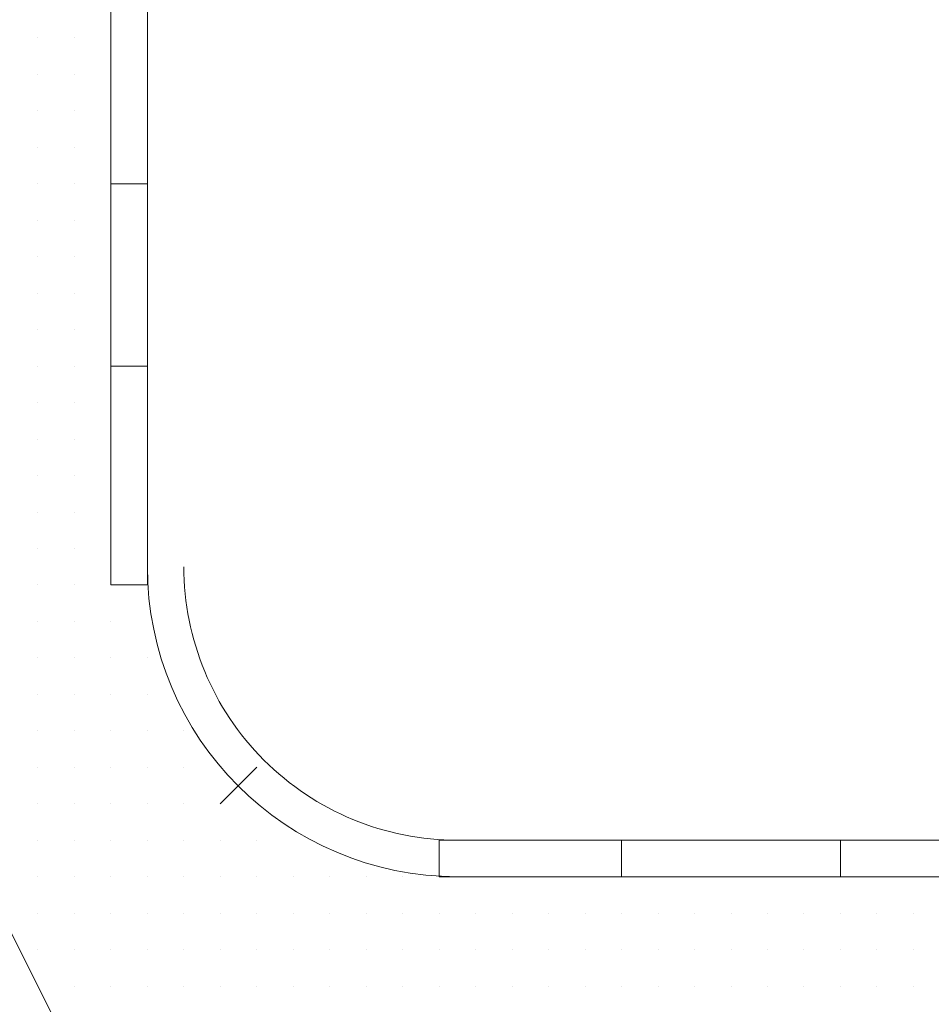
# Model space of a CAD drawing. Header units: metres. Extents: x 5.7 to 89.8, y 4 to 63.5.
# Tile 166 of 256: x 25.434 to 25.675, y 49.814 to 50.074. Entities that reach past the tile are written whole.
import ezdxf

# ---------------------------------------------------------------- set-up
doc = ezdxf.new("R2010")
doc.units = ezdxf.units.M
doc.header["$MEASUREMENT"] = 0
for name, color, linetype in [('PDF17_hatch-borshi', 7, 'Continuous'), ('PDF17_Isogam', 7, 'Continuous'), ('PDF17_kaff', 7, 'Continuous')]:
    doc.layers.add(name, color=color, linetype=linetype)

msp = doc.modelspace()

# ---------------------------------------------------------------- linework, layer by layer
at = {"layer": 'PDF17_hatch-borshi', "lineweight": 18}
for points in [[(25.43920960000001, 50.06939840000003), (25.43920960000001, 50.06939840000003)], [(25.43920960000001, 50.06939840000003), (25.43920960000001, 50.06939840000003)], [(25.43920960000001, 50.06939840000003), (25.43920960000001, 50.06939840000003)], [(25.44884080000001, 50.06939840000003), (25.44884080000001, 50.06939840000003)], [(25.44884080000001, 50.06939840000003), (25.44884080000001, 50.06939840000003)], [(25.44884080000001, 50.06939840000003), (25.44884080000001, 50.06939840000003)], [(25.44884080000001, 50.06939840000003), (25.44884080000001, 50.06939840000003)], [(25.44884080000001, 50.06939840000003), (25.44884080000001, 50.06939840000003)], [(25.45847200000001, 50.06939840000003), (25.45847200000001, 50.06939840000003)], [(25.45847200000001, 50.06939840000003), (25.45847200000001, 50.06939840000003)], [(25.45847200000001, 50.06939840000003), (25.45847200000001, 50.06939840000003)], [(25.43920960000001, 50.05976720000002), (25.43920960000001, 50.05976720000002)], [(25.43920960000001, 50.05976720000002), (25.43920960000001, 50.05976720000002)], [(25.43920960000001, 50.05976720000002), (25.43920960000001, 50.05976720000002)], [(25.43920960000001, 50.05976720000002), (25.43920960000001, 50.05976720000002)], [(25.44884080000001, 50.05976720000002), (25.44884080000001, 50.05976720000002)], [(25.44884080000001, 50.05976720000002), (25.44884080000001, 50.05976720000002)], [(25.44884080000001, 50.05976720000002), (25.44884080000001, 50.05976720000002)], [(25.44884080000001, 50.05976720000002), (25.44884080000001, 50.05976720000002)], [(25.44884080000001, 50.05976720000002), (25.44884080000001, 50.05976720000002)], [(25.45847200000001, 50.05976720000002), (25.45847200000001, 50.05976720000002)], [(25.45847200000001, 50.05976720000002), (25.45847200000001, 50.05976720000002)], [(25.45847200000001, 50.05976720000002), (25.45847200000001, 50.05976720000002)], [(25.45847200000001, 50.05976720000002), (25.45847200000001, 50.05976720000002)], [(25.43920960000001, 50.05013600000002), (25.43920960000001, 50.05013600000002)], [(25.43920960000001, 50.05013600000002), (25.43920960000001, 50.05013600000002)], [(25.44884080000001, 50.05013600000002), (25.44884080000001, 50.05013600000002)], [(25.44884080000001, 50.05013600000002), (25.44884080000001, 50.05013600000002)], [(25.44884080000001, 50.05013600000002), (25.44884080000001, 50.05013600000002)], [(25.44884080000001, 50.05013600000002), (25.44884080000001, 50.05013600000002)], [(25.44884080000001, 50.05013600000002), (25.44884080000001, 50.05013600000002)], [(25.45847200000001, 50.05013600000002), (25.45847200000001, 50.05013600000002)], [(25.45847200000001, 50.05013600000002), (25.45847200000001, 50.05013600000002)], [(25.45847200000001, 50.05013600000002), (25.45847200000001, 50.05013600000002)], [(25.45847200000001, 50.05013600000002), (25.45847200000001, 50.05013600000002)], [(25.43920960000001, 50.04050480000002), (25.43920960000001, 50.04050480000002)], [(25.43920960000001, 50.04050480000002), (25.43920960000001, 50.04050480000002)], [(25.43920960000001, 50.04050480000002), (25.43920960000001, 50.04050480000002)], [(25.44884080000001, 50.04050480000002), (25.44884080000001, 50.04050480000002)], [(25.44884080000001, 50.04050480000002), (25.44884080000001, 50.04050480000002)], [(25.44884080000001, 50.04050480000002), (25.44884080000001, 50.04050480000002)], [(25.44884080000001, 50.04050480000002), (25.44884080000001, 50.04050480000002)], [(25.45847200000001, 50.04050480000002), (25.45847200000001, 50.04050480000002)], [(25.45847200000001, 50.04050480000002), (25.45847200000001, 50.04050480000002)], [(25.43920960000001, 50.03087360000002), (25.43920960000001, 50.03087360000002)], [(25.43920960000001, 50.03087360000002), (25.43920960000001, 50.03087360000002)], [(25.43920960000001, 50.03087360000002), (25.43920960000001, 50.03087360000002)], [(25.43920960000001, 50.03087360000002), (25.43920960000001, 50.03087360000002)], [(25.44884080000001, 50.03087360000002), (25.44884080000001, 50.03087360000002)], [(25.44884080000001, 50.03087360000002), (25.44884080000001, 50.03087360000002)], [(25.44884080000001, 50.03087360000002), (25.44884080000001, 50.03087360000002)], [(25.44884080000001, 50.03087360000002), (25.44884080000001, 50.03087360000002)], [(25.44884080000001, 50.03087360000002), (25.44884080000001, 50.03087360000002)], [(25.45847200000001, 50.03087360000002), (25.45847200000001, 50.03087360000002)], [(25.45847200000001, 50.03087360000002), (25.45847200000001, 50.03087360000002)], [(25.45847200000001, 50.03087360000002), (25.45847200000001, 50.03087360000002)], [(25.45847200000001, 50.03087360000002), (25.45847200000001, 50.03087360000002)], [(25.45847200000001, 50.03087360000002), (25.45847200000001, 50.03087360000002)], [(25.43920960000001, 50.02124240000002), (25.43920960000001, 50.02124240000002)], [(25.43920960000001, 50.02124240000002), (25.43920960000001, 50.02124240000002)], [(25.44884080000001, 50.02124240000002), (25.44884080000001, 50.02124240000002)], [(25.44884080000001, 50.02124240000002), (25.44884080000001, 50.02124240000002)], [(25.44884080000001, 50.02124240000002), (25.44884080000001, 50.02124240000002)], [(25.44884080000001, 50.02124240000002), (25.44884080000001, 50.02124240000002)], [(25.44884080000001, 50.02124240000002), (25.44884080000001, 50.02124240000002)], [(25.45847200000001, 50.02124240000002), (25.45847200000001, 50.02124240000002)], [(25.45847200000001, 50.02124240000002), (25.45847200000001, 50.02124240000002)], [(25.45847200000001, 50.02124240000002), (25.45847200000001, 50.02124240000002)], [(25.43920960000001, 50.01161120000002), (25.43920960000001, 50.01161120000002)], [(25.43920960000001, 50.01161120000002), (25.43920960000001, 50.01161120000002)], [(25.43920960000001, 50.01161120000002), (25.43920960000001, 50.01161120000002)], [(25.44884080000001, 50.01161120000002), (25.44884080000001, 50.01161120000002)], [(25.44884080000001, 50.01161120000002), (25.44884080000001, 50.01161120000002)], [(25.44884080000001, 50.01161120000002), (25.44884080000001, 50.01161120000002)], [(25.45847200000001, 50.01161120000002), (25.45847200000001, 50.01161120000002)], [(25.45847200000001, 50.01161120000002), (25.45847200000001, 50.01161120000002)], [(25.45847200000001, 50.01161120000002), (25.45847200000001, 50.01161120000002)], [(25.43920960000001, 50.00198000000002), (25.43920960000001, 50.00198000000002)], [(25.43920960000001, 50.00198000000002), (25.43920960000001, 50.00198000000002)], [(25.43920960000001, 50.00198000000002), (25.43920960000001, 50.00198000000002)], [(25.43920960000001, 50.00198000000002), (25.43920960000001, 50.00198000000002)], [(25.44884080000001, 50.00198000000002), (25.44884080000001, 50.00198000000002)], [(25.44884080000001, 50.00198000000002), (25.44884080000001, 50.00198000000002)], [(25.44884080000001, 50.00198000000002), (25.44884080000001, 50.00198000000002)], [(25.44884080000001, 50.00198000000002), (25.44884080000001, 50.00198000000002)], [(25.45847200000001, 50.00198000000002), (25.45847200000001, 50.00198000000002)], [(25.45847200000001, 50.00198000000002), (25.45847200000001, 50.00198000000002)], [(25.45847200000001, 50.00198000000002), (25.45847200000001, 50.00198000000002)], [(25.43920960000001, 49.99234880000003), (25.43920960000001, 49.99234880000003)], [(25.43920960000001, 49.99234880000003), (25.43920960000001, 49.99234880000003)], [(25.43920960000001, 49.99234880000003), (25.43920960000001, 49.99234880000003)], [(25.43920960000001, 49.99234880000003), (25.43920960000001, 49.99234880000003)], [(25.44884080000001, 49.99234880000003), (25.44884080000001, 49.99234880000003)], [(25.44884080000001, 49.99234880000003), (25.44884080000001, 49.99234880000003)], [(25.44884080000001, 49.99234880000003), (25.44884080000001, 49.99234880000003)], [(25.45847200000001, 49.99234880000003), (25.45847200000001, 49.99234880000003)], [(25.45847200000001, 49.99234880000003), (25.45847200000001, 49.99234880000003)], [(25.45847200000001, 49.99234880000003), (25.45847200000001, 49.99234880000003)], [(25.45847200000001, 49.99234880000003), (25.45847200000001, 49.99234880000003)], [(25.45847200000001, 49.99234880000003), (25.45847200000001, 49.99234880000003)], [(25.43920960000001, 49.98271760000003), (25.43920960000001, 49.98271760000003)], [(25.43920960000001, 49.98271760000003), (25.43920960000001, 49.98271760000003)], [(25.44884080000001, 49.98271760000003), (25.44884080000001, 49.98271760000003)], [(25.44884080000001, 49.98271760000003), (25.44884080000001, 49.98271760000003)], [(25.44884080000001, 49.98271760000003), (25.44884080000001, 49.98271760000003)], [(25.44884080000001, 49.98271760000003), (25.44884080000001, 49.98271760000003)], [(25.45847200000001, 49.98271760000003), (25.45847200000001, 49.98271760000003)], [(25.43920960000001, 49.97308640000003), (25.43920960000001, 49.97308640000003)], [(25.43920960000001, 49.97308640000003), (25.43920960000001, 49.97308640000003)], [(25.43920960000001, 49.97308640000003), (25.43920960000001, 49.97308640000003)], [(25.43920960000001, 49.97308640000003), (25.43920960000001, 49.97308640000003)], [(25.44884080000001, 49.97308640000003), (25.44884080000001, 49.97308640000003)], [(25.44884080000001, 49.97308640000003), (25.44884080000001, 49.97308640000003)], [(25.44884080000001, 49.97308640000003), (25.44884080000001, 49.97308640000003)], [(25.45847200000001, 49.97308640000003), (25.45847200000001, 49.97308640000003)], [(25.45847200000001, 49.97308640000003), (25.45847200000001, 49.97308640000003)], [(25.45847200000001, 49.97308640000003), (25.45847200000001, 49.97308640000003)], [(25.45847200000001, 49.97308640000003), (25.45847200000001, 49.97308640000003)], [(25.43920960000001, 49.96345520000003), (25.43920960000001, 49.96345520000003)], [(25.43920960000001, 49.96345520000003), (25.43920960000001, 49.96345520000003)], [(25.43920960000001, 49.96345520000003), (25.43920960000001, 49.96345520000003)], [(25.43920960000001, 49.96345520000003), (25.43920960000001, 49.96345520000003)], [(25.44884080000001, 49.96345520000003), (25.44884080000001, 49.96345520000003)], [(25.44884080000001, 49.96345520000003), (25.44884080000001, 49.96345520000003)], [(25.44884080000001, 49.96345520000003), (25.44884080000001, 49.96345520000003)], [(25.45847200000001, 49.96345520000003), (25.45847200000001, 49.96345520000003)], [(25.45847200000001, 49.96345520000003), (25.45847200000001, 49.96345520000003)], [(25.45847200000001, 49.96345520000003), (25.45847200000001, 49.96345520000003)], [(25.45847200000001, 49.96345520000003), (25.45847200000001, 49.96345520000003)], [(25.43920960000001, 49.95382400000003), (25.43920960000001, 49.95382400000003)], [(25.43920960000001, 49.95382400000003), (25.43920960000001, 49.95382400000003)], [(25.44884080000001, 49.95382400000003), (25.44884080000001, 49.95382400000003)], [(25.44884080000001, 49.95382400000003), (25.44884080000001, 49.95382400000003)], [(25.44884080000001, 49.95382400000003), (25.44884080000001, 49.95382400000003)], [(25.45847200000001, 49.95382400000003), (25.45847200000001, 49.95382400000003)], [(25.45847200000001, 49.95382400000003), (25.45847200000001, 49.95382400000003)], [(25.45847200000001, 49.95382400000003), (25.45847200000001, 49.95382400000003)], [(25.43920960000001, 49.94419280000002), (25.43920960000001, 49.94419280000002)], [(25.43920960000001, 49.94419280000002), (25.43920960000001, 49.94419280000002)], [(25.43920960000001, 49.94419280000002), (25.43920960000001, 49.94419280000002)], [(25.43920960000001, 49.94419280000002), (25.43920960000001, 49.94419280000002)], [(25.44884080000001, 49.94419280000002), (25.44884080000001, 49.94419280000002)], [(25.44884080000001, 49.94419280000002), (25.44884080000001, 49.94419280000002)], [(25.45847200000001, 49.94419280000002), (25.45847200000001, 49.94419280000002)], [(25.45847200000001, 49.94419280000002), (25.45847200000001, 49.94419280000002)], [(25.45847200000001, 49.94419280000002), (25.45847200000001, 49.94419280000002)], [(25.43920960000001, 49.93456160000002), (25.43920960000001, 49.93456160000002)], [(25.43920960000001, 49.93456160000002), (25.43920960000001, 49.93456160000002)], [(25.43920960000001, 49.93456160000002), (25.43920960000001, 49.93456160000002)], [(25.44884080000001, 49.93456160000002), (25.44884080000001, 49.93456160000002)], [(25.44884080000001, 49.93456160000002), (25.44884080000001, 49.93456160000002)], [(25.44884080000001, 49.93456160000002), (25.44884080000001, 49.93456160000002)], [(25.44884080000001, 49.93456160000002), (25.44884080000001, 49.93456160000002)], [(25.45847200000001, 49.93456160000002), (25.45847200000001, 49.93456160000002)], [(25.45847200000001, 49.93456160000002), (25.45847200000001, 49.93456160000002)], [(25.45847200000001, 49.93456160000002), (25.45847200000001, 49.93456160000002)], [(25.43920960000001, 49.92493040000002), (25.43920960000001, 49.92493040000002)], [(25.43920960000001, 49.92493040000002), (25.43920960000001, 49.92493040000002)], [(25.43920960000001, 49.92493040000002), (25.43920960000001, 49.92493040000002)], [(25.44884080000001, 49.92493040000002), (25.44884080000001, 49.92493040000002)], [(25.44884080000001, 49.92493040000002), (25.44884080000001, 49.92493040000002)], [(25.44884080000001, 49.92493040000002), (25.44884080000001, 49.92493040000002)], [(25.45847200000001, 49.92493040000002), (25.45847200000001, 49.92493040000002)], [(25.45847200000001, 49.92493040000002), (25.45847200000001, 49.92493040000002)], [(25.45847200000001, 49.92493040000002), (25.45847200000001, 49.92493040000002)], [(25.45847200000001, 49.92493040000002), (25.45847200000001, 49.92493040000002)], [(25.43920960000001, 49.91529920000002), (25.43920960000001, 49.91529920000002)], [(25.43920960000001, 49.91529920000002), (25.43920960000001, 49.91529920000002)], [(25.43920960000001, 49.91529920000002), (25.43920960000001, 49.91529920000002)], [(25.43920960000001, 49.91529920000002), (25.43920960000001, 49.91529920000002)], [(25.43920960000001, 49.91529920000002), (25.43920960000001, 49.91529920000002)], [(25.44884080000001, 49.91529920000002), (25.44884080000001, 49.91529920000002)], [(25.44884080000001, 49.91529920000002), (25.44884080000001, 49.91529920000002)], [(25.44884080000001, 49.91529920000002), (25.44884080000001, 49.91529920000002)], [(25.45847200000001, 49.91529920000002), (25.45847200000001, 49.91529920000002)], [(25.43920960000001, 49.90566800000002), (25.43920960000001, 49.90566800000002)], [(25.43920960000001, 49.90566800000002), (25.43920960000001, 49.90566800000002)], [(25.43920960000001, 49.90566800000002), (25.43920960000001, 49.90566800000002)], [(25.43920960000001, 49.90566800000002), (25.43920960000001, 49.90566800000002)], [(25.43920960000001, 49.90566800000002), (25.43920960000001, 49.90566800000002)], [(25.44884080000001, 49.90566800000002), (25.44884080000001, 49.90566800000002)], [(25.44884080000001, 49.90566800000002), (25.44884080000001, 49.90566800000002)], [(25.45847200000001, 49.90566800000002), (25.45847200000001, 49.90566800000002)], [(25.45847200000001, 49.90566800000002), (25.45847200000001, 49.90566800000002)], [(25.45847200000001, 49.90566800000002), (25.45847200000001, 49.90566800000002)], [(25.45847200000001, 49.90566800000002), (25.45847200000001, 49.90566800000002)], [(25.46810320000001, 49.90566800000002), (25.46810320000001, 49.90566800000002)], [(25.43920960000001, 49.89603680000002), (25.43920960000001, 49.89603680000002)], [(25.43920960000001, 49.89603680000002), (25.43920960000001, 49.89603680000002)], [(25.43920960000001, 49.89603680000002), (25.43920960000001, 49.89603680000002)], [(25.43920960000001, 49.89603680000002), (25.43920960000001, 49.89603680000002)], [(25.44884080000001, 49.89603680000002), (25.44884080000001, 49.89603680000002)], [(25.44884080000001, 49.89603680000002), (25.44884080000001, 49.89603680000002)], [(25.44884080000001, 49.89603680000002), (25.44884080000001, 49.89603680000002)], [(25.44884080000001, 49.89603680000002), (25.44884080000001, 49.89603680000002)], [(25.44884080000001, 49.89603680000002), (25.44884080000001, 49.89603680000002)], [(25.45847200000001, 49.89603680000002), (25.45847200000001, 49.89603680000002)], [(25.45847200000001, 49.89603680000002), (25.45847200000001, 49.89603680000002)], [(25.45847200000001, 49.89603680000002), (25.45847200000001, 49.89603680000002)], [(25.46810320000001, 49.89603680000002), (25.46810320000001, 49.89603680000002)], [(25.46810320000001, 49.89603680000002), (25.46810320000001, 49.89603680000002)], [(25.43920960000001, 49.88640560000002), (25.43920960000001, 49.88640560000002)], [(25.43920960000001, 49.88640560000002), (25.43920960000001, 49.88640560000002)], [(25.43920960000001, 49.88640560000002), (25.43920960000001, 49.88640560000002)], [(25.44884080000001, 49.88640560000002), (25.44884080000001, 49.88640560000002)], [(25.45847200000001, 49.88640560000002), (25.45847200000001, 49.88640560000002)], [(25.45847200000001, 49.88640560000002), (25.45847200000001, 49.88640560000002)], [(25.45847200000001, 49.88640560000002), (25.45847200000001, 49.88640560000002)], [(25.46810320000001, 49.88640560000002), (25.46810320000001, 49.88640560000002)], [(25.46810320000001, 49.88640560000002), (25.46810320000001, 49.88640560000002)], [(25.46810320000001, 49.88640560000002), (25.46810320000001, 49.88640560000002)], [(25.47773440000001, 49.88640560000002), (25.47773440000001, 49.88640560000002)], [(25.43920960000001, 49.87677440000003), (25.43920960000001, 49.87677440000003)], [(25.43920960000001, 49.87677440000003), (25.43920960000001, 49.87677440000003)], [(25.43920960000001, 49.87677440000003), (25.43920960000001, 49.87677440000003)], [(25.44884080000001, 49.87677440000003), (25.44884080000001, 49.87677440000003)], [(25.44884080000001, 49.87677440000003), (25.44884080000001, 49.87677440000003)], [(25.44884080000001, 49.87677440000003), (25.44884080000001, 49.87677440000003)], [(25.44884080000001, 49.87677440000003), (25.44884080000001, 49.87677440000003)], [(25.44884080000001, 49.87677440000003), (25.44884080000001, 49.87677440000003)], [(25.45847200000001, 49.87677440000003), (25.45847200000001, 49.87677440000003)], [(25.45847200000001, 49.87677440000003), (25.45847200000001, 49.87677440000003)], [(25.46810320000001, 49.87677440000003), (25.46810320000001, 49.87677440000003)], [(25.46810320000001, 49.87677440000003), (25.46810320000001, 49.87677440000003)], [(25.46810320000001, 49.87677440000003), (25.46810320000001, 49.87677440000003)], [(25.46810320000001, 49.87677440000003), (25.46810320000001, 49.87677440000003)], [(25.47773440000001, 49.87677440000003), (25.47773440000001, 49.87677440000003)], [(25.47773440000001, 49.87677440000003), (25.47773440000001, 49.87677440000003)], [(25.43920960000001, 49.86714320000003), (25.43920960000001, 49.86714320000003)], [(25.43920960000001, 49.86714320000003), (25.43920960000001, 49.86714320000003)], [(25.43920960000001, 49.86714320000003), (25.43920960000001, 49.86714320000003)], [(25.43920960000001, 49.86714320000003), (25.43920960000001, 49.86714320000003)], [(25.44884080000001, 49.86714320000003), (25.44884080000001, 49.86714320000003)], [(25.44884080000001, 49.86714320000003), (25.44884080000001, 49.86714320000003)], [(25.44884080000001, 49.86714320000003), (25.44884080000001, 49.86714320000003)], [(25.45847200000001, 49.86714320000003), (25.45847200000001, 49.86714320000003)], [(25.45847200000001, 49.86714320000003), (25.45847200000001, 49.86714320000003)], [(25.45847200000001, 49.86714320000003), (25.45847200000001, 49.86714320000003)], [(25.45847200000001, 49.86714320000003), (25.45847200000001, 49.86714320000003)], [(25.46810320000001, 49.86714320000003), (25.46810320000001, 49.86714320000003)], [(25.46810320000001, 49.86714320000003), (25.46810320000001, 49.86714320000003)], [(25.46810320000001, 49.86714320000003), (25.46810320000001, 49.86714320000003)], [(25.46810320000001, 49.86714320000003), (25.46810320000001, 49.86714320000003)], [(25.47773440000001, 49.86714320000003), (25.47773440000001, 49.86714320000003)], [(25.47773440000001, 49.86714320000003), (25.47773440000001, 49.86714320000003)], [(25.47773440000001, 49.86714320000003), (25.47773440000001, 49.86714320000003)], [(25.47773440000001, 49.86714320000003), (25.47773440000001, 49.86714320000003)], [(25.48736560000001, 49.86714320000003), (25.48736560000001, 49.86714320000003)], [(25.43920960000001, 49.85751200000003), (25.43920960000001, 49.85751200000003)], [(25.43920960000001, 49.85751200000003), (25.43920960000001, 49.85751200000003)], [(25.44884080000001, 49.85751200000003), (25.44884080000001, 49.85751200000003)], [(25.44884080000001, 49.85751200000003), (25.44884080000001, 49.85751200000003)], [(25.44884080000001, 49.85751200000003), (25.44884080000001, 49.85751200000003)], [(25.45847200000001, 49.85751200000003), (25.45847200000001, 49.85751200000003)], [(25.45847200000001, 49.85751200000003), (25.45847200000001, 49.85751200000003)], [(25.46810320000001, 49.85751200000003), (25.46810320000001, 49.85751200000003)], [(25.46810320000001, 49.85751200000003), (25.46810320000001, 49.85751200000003)], [(25.46810320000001, 49.85751200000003), (25.46810320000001, 49.85751200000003)], [(25.46810320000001, 49.85751200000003), (25.46810320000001, 49.85751200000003)], [(25.47773440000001, 49.85751200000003), (25.47773440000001, 49.85751200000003)], [(25.47773440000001, 49.85751200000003), (25.47773440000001, 49.85751200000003)], [(25.47773440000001, 49.85751200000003), (25.47773440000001, 49.85751200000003)], [(25.47773440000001, 49.85751200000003), (25.47773440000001, 49.85751200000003)], [(25.48736560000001, 49.85751200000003), (25.48736560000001, 49.85751200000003)], [(25.48736560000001, 49.85751200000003), (25.48736560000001, 49.85751200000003)], [(25.48736560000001, 49.85751200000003), (25.48736560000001, 49.85751200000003)], [(25.48736560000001, 49.85751200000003), (25.48736560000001, 49.85751200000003)], [(25.49699680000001, 49.85751200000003), (25.49699680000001, 49.85751200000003)], [(25.49699680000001, 49.85751200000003), (25.49699680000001, 49.85751200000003)], [(25.49699680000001, 49.85751200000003), (25.49699680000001, 49.85751200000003)], [(25.49699680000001, 49.85751200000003), (25.49699680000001, 49.85751200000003)], [(25.43920960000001, 49.84788080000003), (25.43920960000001, 49.84788080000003)], [(25.43920960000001, 49.84788080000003), (25.43920960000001, 49.84788080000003)], [(25.43920960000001, 49.84788080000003), (25.43920960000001, 49.84788080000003)], [(25.43920960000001, 49.84788080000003), (25.43920960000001, 49.84788080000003)], [(25.43920960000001, 49.84788080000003), (25.43920960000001, 49.84788080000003)], [(25.43920960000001, 49.84788080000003), (25.43920960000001, 49.84788080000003)], [(25.43920960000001, 49.84788080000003), (25.43920960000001, 49.84788080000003)], [(25.44884080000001, 49.84788080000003), (25.44884080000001, 49.84788080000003)], [(25.44884080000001, 49.84788080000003), (25.44884080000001, 49.84788080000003)], [(25.45847200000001, 49.84788080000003), (25.45847200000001, 49.84788080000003)], [(25.45847200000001, 49.84788080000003), (25.45847200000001, 49.84788080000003)], [(25.45847200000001, 49.84788080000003), (25.45847200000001, 49.84788080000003)], [(25.45847200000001, 49.84788080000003), (25.45847200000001, 49.84788080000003)], [(25.45847200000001, 49.84788080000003), (25.45847200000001, 49.84788080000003)], [(25.46810320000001, 49.84788080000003), (25.46810320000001, 49.84788080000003)], [(25.46810320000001, 49.84788080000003), (25.46810320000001, 49.84788080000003)], [(25.46810320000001, 49.84788080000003), (25.46810320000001, 49.84788080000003)], [(25.46810320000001, 49.84788080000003), (25.46810320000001, 49.84788080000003)], [(25.47773440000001, 49.84788080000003), (25.47773440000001, 49.84788080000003)], [(25.47773440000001, 49.84788080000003), (25.47773440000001, 49.84788080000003)], [(25.47773440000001, 49.84788080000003), (25.47773440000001, 49.84788080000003)], [(25.47773440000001, 49.84788080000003), (25.47773440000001, 49.84788080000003)], [(25.48736560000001, 49.84788080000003), (25.48736560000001, 49.84788080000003)], [(25.48736560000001, 49.84788080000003), (25.48736560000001, 49.84788080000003)], [(25.48736560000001, 49.84788080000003), (25.48736560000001, 49.84788080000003)], [(25.48736560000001, 49.84788080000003), (25.48736560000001, 49.84788080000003)], [(25.48736560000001, 49.84788080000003), (25.48736560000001, 49.84788080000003)], [(25.49699680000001, 49.84788080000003), (25.49699680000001, 49.84788080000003)], [(25.49699680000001, 49.84788080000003), (25.49699680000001, 49.84788080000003)], [(25.50662800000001, 49.84788080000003), (25.50662800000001, 49.84788080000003)], [(25.50662800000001, 49.84788080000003), (25.50662800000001, 49.84788080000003)], [(25.50662800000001, 49.84788080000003), (25.50662800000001, 49.84788080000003)], [(25.50662800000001, 49.84788080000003), (25.50662800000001, 49.84788080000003)], [(25.50662800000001, 49.84788080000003), (25.50662800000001, 49.84788080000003)], [(25.50662800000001, 49.84788080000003), (25.50662800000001, 49.84788080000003)], [(25.50662800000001, 49.84788080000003), (25.50662800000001, 49.84788080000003)], [(25.51625920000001, 49.84788080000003), (25.51625920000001, 49.84788080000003)], [(25.52589040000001, 49.84788080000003), (25.52589040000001, 49.84788080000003)], [(25.52589040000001, 49.84788080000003), (25.52589040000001, 49.84788080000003)], [(25.52589040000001, 49.84788080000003), (25.52589040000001, 49.84788080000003)], [(25.52589040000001, 49.84788080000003), (25.52589040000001, 49.84788080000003)], [(25.52589040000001, 49.84788080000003), (25.52589040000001, 49.84788080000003)], [(25.53552160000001, 49.84788080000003), (25.53552160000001, 49.84788080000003)], [(25.55478400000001, 49.84788080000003), (25.55478400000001, 49.84788080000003)], [(25.57404640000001, 49.84788080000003), (25.57404640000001, 49.84788080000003)], [(25.59330880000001, 49.84788080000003), (25.59330880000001, 49.84788080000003)], [(25.60294000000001, 49.84788080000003), (25.60294000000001, 49.84788080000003)], [(25.61257120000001, 49.84788080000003), (25.61257120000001, 49.84788080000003)], [(25.62220240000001, 49.84788080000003), (25.62220240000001, 49.84788080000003)], [(25.64146480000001, 49.84788080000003), (25.64146480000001, 49.84788080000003)], [(25.64146480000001, 49.84788080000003), (25.64146480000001, 49.84788080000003)], [(25.66072720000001, 49.84788080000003), (25.66072720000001, 49.84788080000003)], [(25.67035840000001, 49.84788080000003), (25.67035840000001, 49.84788080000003)], [(25.67035840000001, 49.84788080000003), (25.67035840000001, 49.84788080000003)], [(25.43920960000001, 49.83824960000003), (25.43920960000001, 49.83824960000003)], [(25.43920960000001, 49.83824960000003), (25.43920960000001, 49.83824960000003)], [(25.44884080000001, 49.83824960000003), (25.44884080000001, 49.83824960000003)], [(25.44884080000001, 49.83824960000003), (25.44884080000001, 49.83824960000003)], [(25.44884080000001, 49.83824960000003), (25.44884080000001, 49.83824960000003)], [(25.44884080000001, 49.83824960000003), (25.44884080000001, 49.83824960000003)], [(25.44884080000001, 49.83824960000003), (25.44884080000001, 49.83824960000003)], [(25.45847200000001, 49.83824960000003), (25.45847200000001, 49.83824960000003)], [(25.45847200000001, 49.83824960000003), (25.45847200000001, 49.83824960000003)], [(25.45847200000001, 49.83824960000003), (25.45847200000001, 49.83824960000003)], [(25.46810320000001, 49.83824960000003), (25.46810320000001, 49.83824960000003)], [(25.46810320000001, 49.83824960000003), (25.46810320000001, 49.83824960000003)], [(25.46810320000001, 49.83824960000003), (25.46810320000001, 49.83824960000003)], [(25.46810320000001, 49.83824960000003), (25.46810320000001, 49.83824960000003)], [(25.47773440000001, 49.83824960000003), (25.47773440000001, 49.83824960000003)], [(25.47773440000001, 49.83824960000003), (25.47773440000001, 49.83824960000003)], [(25.47773440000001, 49.83824960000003), (25.47773440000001, 49.83824960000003)], [(25.47773440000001, 49.83824960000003), (25.47773440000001, 49.83824960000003)], [(25.48736560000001, 49.83824960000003), (25.48736560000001, 49.83824960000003)], [(25.48736560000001, 49.83824960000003), (25.48736560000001, 49.83824960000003)], [(25.48736560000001, 49.83824960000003), (25.48736560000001, 49.83824960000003)], [(25.49699680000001, 49.83824960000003), (25.49699680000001, 49.83824960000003)], [(25.49699680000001, 49.83824960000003), (25.49699680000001, 49.83824960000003)], [(25.49699680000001, 49.83824960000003), (25.49699680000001, 49.83824960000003)], [(25.49699680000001, 49.83824960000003), (25.49699680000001, 49.83824960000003)], [(25.50662800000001, 49.83824960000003), (25.50662800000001, 49.83824960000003)], [(25.51625920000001, 49.83824960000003), (25.51625920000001, 49.83824960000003)], [(25.51625920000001, 49.83824960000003), (25.51625920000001, 49.83824960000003)], [(25.51625920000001, 49.83824960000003), (25.51625920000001, 49.83824960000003)], [(25.52589040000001, 49.83824960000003), (25.52589040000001, 49.83824960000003)], [(25.52589040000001, 49.83824960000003), (25.52589040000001, 49.83824960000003)], [(25.52589040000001, 49.83824960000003), (25.52589040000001, 49.83824960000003)], [(25.53552160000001, 49.83824960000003), (25.53552160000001, 49.83824960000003)], [(25.53552160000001, 49.83824960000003), (25.53552160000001, 49.83824960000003)], [(25.53552160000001, 49.83824960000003), (25.53552160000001, 49.83824960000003)], [(25.53552160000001, 49.83824960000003), (25.53552160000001, 49.83824960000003)], [(25.54515280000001, 49.83824960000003), (25.54515280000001, 49.83824960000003)], [(25.54515280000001, 49.83824960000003), (25.54515280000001, 49.83824960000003)], [(25.54515280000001, 49.83824960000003), (25.54515280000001, 49.83824960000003)], [(25.55478400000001, 49.83824960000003), (25.55478400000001, 49.83824960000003)], [(25.55478400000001, 49.83824960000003), (25.55478400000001, 49.83824960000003)], [(25.55478400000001, 49.83824960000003), (25.55478400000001, 49.83824960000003)], [(25.56441520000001, 49.83824960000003), (25.56441520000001, 49.83824960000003)], [(25.56441520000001, 49.83824960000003), (25.56441520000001, 49.83824960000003)], [(25.56441520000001, 49.83824960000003), (25.56441520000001, 49.83824960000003)], [(25.57404640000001, 49.83824960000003), (25.57404640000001, 49.83824960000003)], [(25.57404640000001, 49.83824960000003), (25.57404640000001, 49.83824960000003)], [(25.57404640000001, 49.83824960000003), (25.57404640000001, 49.83824960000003)], [(25.58367760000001, 49.83824960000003), (25.58367760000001, 49.83824960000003)], [(25.58367760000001, 49.83824960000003), (25.58367760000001, 49.83824960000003)], [(25.58367760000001, 49.83824960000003), (25.58367760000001, 49.83824960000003)], [(25.59330880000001, 49.83824960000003), (25.59330880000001, 49.83824960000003)], [(25.59330880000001, 49.83824960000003), (25.59330880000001, 49.83824960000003)], [(25.59330880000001, 49.83824960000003), (25.59330880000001, 49.83824960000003)], [(25.60294000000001, 49.83824960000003), (25.60294000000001, 49.83824960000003)], [(25.60294000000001, 49.83824960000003), (25.60294000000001, 49.83824960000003)], [(25.60294000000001, 49.83824960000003), (25.60294000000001, 49.83824960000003)], [(25.60294000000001, 49.83824960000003), (25.60294000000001, 49.83824960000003)], [(25.60294000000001, 49.83824960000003), (25.60294000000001, 49.83824960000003)], [(25.61257120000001, 49.83824960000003), (25.61257120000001, 49.83824960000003)], [(25.61257120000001, 49.83824960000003), (25.61257120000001, 49.83824960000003)], [(25.61257120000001, 49.83824960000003), (25.61257120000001, 49.83824960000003)], [(25.62220240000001, 49.83824960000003), (25.62220240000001, 49.83824960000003)], [(25.62220240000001, 49.83824960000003), (25.62220240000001, 49.83824960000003)], [(25.63183360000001, 49.83824960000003), (25.63183360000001, 49.83824960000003)], [(25.63183360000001, 49.83824960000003), (25.63183360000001, 49.83824960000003)], [(25.63183360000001, 49.83824960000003), (25.63183360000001, 49.83824960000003)], [(25.63183360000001, 49.83824960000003), (25.63183360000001, 49.83824960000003)], [(25.64146480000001, 49.83824960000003), (25.64146480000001, 49.83824960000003)], [(25.64146480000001, 49.83824960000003), (25.64146480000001, 49.83824960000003)], [(25.65109600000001, 49.83824960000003), (25.65109600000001, 49.83824960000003)], [(25.65109600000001, 49.83824960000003), (25.65109600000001, 49.83824960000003)], [(25.65109600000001, 49.83824960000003), (25.65109600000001, 49.83824960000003)], [(25.66072720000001, 49.83824960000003), (25.66072720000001, 49.83824960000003)], [(25.66072720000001, 49.83824960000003), (25.66072720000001, 49.83824960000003)], [(25.66072720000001, 49.83824960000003), (25.66072720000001, 49.83824960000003)], [(25.66072720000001, 49.83824960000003), (25.66072720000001, 49.83824960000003)], [(25.67035840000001, 49.83824960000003), (25.67035840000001, 49.83824960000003)], [(25.67035840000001, 49.83824960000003), (25.67035840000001, 49.83824960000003)], [(25.43920960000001, 49.82861840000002), (25.43920960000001, 49.82861840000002)], [(25.43920960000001, 49.82861840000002), (25.43920960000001, 49.82861840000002)], [(25.43920960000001, 49.82861840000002), (25.43920960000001, 49.82861840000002)], [(25.43920960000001, 49.82861840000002), (25.43920960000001, 49.82861840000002)], [(25.44884080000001, 49.82861840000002), (25.44884080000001, 49.82861840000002)], [(25.44884080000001, 49.82861840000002), (25.44884080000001, 49.82861840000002)], [(25.44884080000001, 49.82861840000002), (25.44884080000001, 49.82861840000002)], [(25.45847200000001, 49.82861840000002), (25.45847200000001, 49.82861840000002)], [(25.45847200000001, 49.82861840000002), (25.45847200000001, 49.82861840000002)], [(25.45847200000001, 49.82861840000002), (25.45847200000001, 49.82861840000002)], [(25.45847200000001, 49.82861840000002), (25.45847200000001, 49.82861840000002)], [(25.46810320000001, 49.82861840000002), (25.46810320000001, 49.82861840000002)], [(25.46810320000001, 49.82861840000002), (25.46810320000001, 49.82861840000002)], [(25.46810320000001, 49.82861840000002), (25.46810320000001, 49.82861840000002)], [(25.46810320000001, 49.82861840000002), (25.46810320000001, 49.82861840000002)], [(25.47773440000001, 49.82861840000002), (25.47773440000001, 49.82861840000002)], [(25.47773440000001, 49.82861840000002), (25.47773440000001, 49.82861840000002)], [(25.47773440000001, 49.82861840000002), (25.47773440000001, 49.82861840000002)], [(25.47773440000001, 49.82861840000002), (25.47773440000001, 49.82861840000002)], [(25.47773440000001, 49.82861840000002), (25.47773440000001, 49.82861840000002)], [(25.48736560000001, 49.82861840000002), (25.48736560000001, 49.82861840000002)], [(25.48736560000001, 49.82861840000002), (25.48736560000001, 49.82861840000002)], [(25.48736560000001, 49.82861840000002), (25.48736560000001, 49.82861840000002)], [(25.48736560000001, 49.82861840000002), (25.48736560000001, 49.82861840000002)], [(25.49699680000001, 49.82861840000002), (25.49699680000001, 49.82861840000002)], [(25.49699680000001, 49.82861840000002), (25.49699680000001, 49.82861840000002)], [(25.49699680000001, 49.82861840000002), (25.49699680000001, 49.82861840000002)], [(25.49699680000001, 49.82861840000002), (25.49699680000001, 49.82861840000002)], [(25.50662800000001, 49.82861840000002), (25.50662800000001, 49.82861840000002)], [(25.50662800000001, 49.82861840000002), (25.50662800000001, 49.82861840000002)], [(25.50662800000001, 49.82861840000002), (25.50662800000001, 49.82861840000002)], [(25.50662800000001, 49.82861840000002), (25.50662800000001, 49.82861840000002)], [(25.50662800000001, 49.82861840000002), (25.50662800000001, 49.82861840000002)], [(25.51625920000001, 49.82861840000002), (25.51625920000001, 49.82861840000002)], [(25.51625920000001, 49.82861840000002), (25.51625920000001, 49.82861840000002)], [(25.51625920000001, 49.82861840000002), (25.51625920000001, 49.82861840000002)], [(25.51625920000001, 49.82861840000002), (25.51625920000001, 49.82861840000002)], [(25.52589040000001, 49.82861840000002), (25.52589040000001, 49.82861840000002)], [(25.52589040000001, 49.82861840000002), (25.52589040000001, 49.82861840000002)], [(25.52589040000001, 49.82861840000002), (25.52589040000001, 49.82861840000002)], [(25.52589040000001, 49.82861840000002), (25.52589040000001, 49.82861840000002)], [(25.53552160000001, 49.82861840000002), (25.53552160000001, 49.82861840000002)], [(25.53552160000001, 49.82861840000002), (25.53552160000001, 49.82861840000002)], [(25.53552160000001, 49.82861840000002), (25.53552160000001, 49.82861840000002)], [(25.54515280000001, 49.82861840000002), (25.54515280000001, 49.82861840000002)], [(25.54515280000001, 49.82861840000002), (25.54515280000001, 49.82861840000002)], [(25.54515280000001, 49.82861840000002), (25.54515280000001, 49.82861840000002)], [(25.55478400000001, 49.82861840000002), (25.55478400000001, 49.82861840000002)], [(25.55478400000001, 49.82861840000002), (25.55478400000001, 49.82861840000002)], [(25.55478400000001, 49.82861840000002), (25.55478400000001, 49.82861840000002)], [(25.56441520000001, 49.82861840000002), (25.56441520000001, 49.82861840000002)], [(25.56441520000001, 49.82861840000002), (25.56441520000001, 49.82861840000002)], [(25.56441520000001, 49.82861840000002), (25.56441520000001, 49.82861840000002)], [(25.56441520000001, 49.82861840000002), (25.56441520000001, 49.82861840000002)], [(25.57404640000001, 49.82861840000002), (25.57404640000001, 49.82861840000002)], [(25.57404640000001, 49.82861840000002), (25.57404640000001, 49.82861840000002)], [(25.57404640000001, 49.82861840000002), (25.57404640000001, 49.82861840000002)], [(25.57404640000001, 49.82861840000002), (25.57404640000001, 49.82861840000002)], [(25.58367760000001, 49.82861840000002), (25.58367760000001, 49.82861840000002)], [(25.58367760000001, 49.82861840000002), (25.58367760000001, 49.82861840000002)], [(25.58367760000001, 49.82861840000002), (25.58367760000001, 49.82861840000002)], [(25.58367760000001, 49.82861840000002), (25.58367760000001, 49.82861840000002)], [(25.59330880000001, 49.82861840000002), (25.59330880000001, 49.82861840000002)], [(25.59330880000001, 49.82861840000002), (25.59330880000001, 49.82861840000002)], [(25.59330880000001, 49.82861840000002), (25.59330880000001, 49.82861840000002)], [(25.59330880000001, 49.82861840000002), (25.59330880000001, 49.82861840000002)], [(25.60294000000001, 49.82861840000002), (25.60294000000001, 49.82861840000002)], [(25.60294000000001, 49.82861840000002), (25.60294000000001, 49.82861840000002)], [(25.60294000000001, 49.82861840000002), (25.60294000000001, 49.82861840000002)], [(25.60294000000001, 49.82861840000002), (25.60294000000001, 49.82861840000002)], [(25.60294000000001, 49.82861840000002), (25.60294000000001, 49.82861840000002)], [(25.61257120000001, 49.82861840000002), (25.61257120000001, 49.82861840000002)], [(25.61257120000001, 49.82861840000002), (25.61257120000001, 49.82861840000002)], [(25.61257120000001, 49.82861840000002), (25.61257120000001, 49.82861840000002)], [(25.61257120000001, 49.82861840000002), (25.61257120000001, 49.82861840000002)], [(25.62220240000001, 49.82861840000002), (25.62220240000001, 49.82861840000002)], [(25.62220240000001, 49.82861840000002), (25.62220240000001, 49.82861840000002)], [(25.62220240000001, 49.82861840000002), (25.62220240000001, 49.82861840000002)], [(25.62220240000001, 49.82861840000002), (25.62220240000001, 49.82861840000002)], [(25.62220240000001, 49.82861840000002), (25.62220240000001, 49.82861840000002)], [(25.63183360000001, 49.82861840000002), (25.63183360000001, 49.82861840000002)], [(25.63183360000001, 49.82861840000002), (25.63183360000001, 49.82861840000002)], [(25.63183360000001, 49.82861840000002), (25.63183360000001, 49.82861840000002)], [(25.63183360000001, 49.82861840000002), (25.63183360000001, 49.82861840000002)], [(25.63183360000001, 49.82861840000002), (25.63183360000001, 49.82861840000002)], [(25.64146480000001, 49.82861840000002), (25.64146480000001, 49.82861840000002)], [(25.64146480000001, 49.82861840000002), (25.64146480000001, 49.82861840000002)], [(25.65109600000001, 49.82861840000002), (25.65109600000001, 49.82861840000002)], [(25.65109600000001, 49.82861840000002), (25.65109600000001, 49.82861840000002)], [(25.65109600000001, 49.82861840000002), (25.65109600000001, 49.82861840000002)], [(25.66072720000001, 49.82861840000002), (25.66072720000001, 49.82861840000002)], [(25.66072720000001, 49.82861840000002), (25.66072720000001, 49.82861840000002)], [(25.66072720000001, 49.82861840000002), (25.66072720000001, 49.82861840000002)], [(25.67035840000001, 49.82861840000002), (25.67035840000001, 49.82861840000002)], [(25.67035840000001, 49.82861840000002), (25.67035840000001, 49.82861840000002)], [(25.67035840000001, 49.82861840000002), (25.67035840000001, 49.82861840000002)], [(25.67035840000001, 49.82861840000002), (25.67035840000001, 49.82861840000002)], [(25.43920960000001, 49.81898720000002), (25.43920960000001, 49.81898720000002)], [(25.44884080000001, 49.81898720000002), (25.44884080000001, 49.81898720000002)], [(25.44884080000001, 49.81898720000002), (25.44884080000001, 49.81898720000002)], [(25.44884080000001, 49.81898720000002), (25.44884080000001, 49.81898720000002)], [(25.44884080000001, 49.81898720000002), (25.44884080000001, 49.81898720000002)], [(25.44884080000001, 49.81898720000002), (25.44884080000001, 49.81898720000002)], [(25.45847200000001, 49.81898720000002), (25.45847200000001, 49.81898720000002)], [(25.45847200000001, 49.81898720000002), (25.45847200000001, 49.81898720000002)], [(25.45847200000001, 49.81898720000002), (25.45847200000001, 49.81898720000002)], [(25.46810320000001, 49.81898720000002), (25.46810320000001, 49.81898720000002)], [(25.46810320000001, 49.81898720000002), (25.46810320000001, 49.81898720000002)], [(25.46810320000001, 49.81898720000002), (25.46810320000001, 49.81898720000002)], [(25.47773440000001, 49.81898720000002), (25.47773440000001, 49.81898720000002)], [(25.47773440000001, 49.81898720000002), (25.47773440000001, 49.81898720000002)], [(25.47773440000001, 49.81898720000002), (25.47773440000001, 49.81898720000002)], [(25.48736560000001, 49.81898720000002), (25.48736560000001, 49.81898720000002)], [(25.48736560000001, 49.81898720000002), (25.48736560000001, 49.81898720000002)], [(25.48736560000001, 49.81898720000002), (25.48736560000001, 49.81898720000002)], [(25.49699680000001, 49.81898720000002), (25.49699680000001, 49.81898720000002)], [(25.49699680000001, 49.81898720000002), (25.49699680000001, 49.81898720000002)], [(25.49699680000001, 49.81898720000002), (25.49699680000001, 49.81898720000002)], [(25.49699680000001, 49.81898720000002), (25.49699680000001, 49.81898720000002)], [(25.50662800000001, 49.81898720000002), (25.50662800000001, 49.81898720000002)], [(25.50662800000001, 49.81898720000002), (25.50662800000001, 49.81898720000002)], [(25.50662800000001, 49.81898720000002), (25.50662800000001, 49.81898720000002)], [(25.50662800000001, 49.81898720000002), (25.50662800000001, 49.81898720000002)], [(25.51625920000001, 49.81898720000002), (25.51625920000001, 49.81898720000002)], [(25.51625920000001, 49.81898720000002), (25.51625920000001, 49.81898720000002)], [(25.51625920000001, 49.81898720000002), (25.51625920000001, 49.81898720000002)], [(25.51625920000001, 49.81898720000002), (25.51625920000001, 49.81898720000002)], [(25.52589040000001, 49.81898720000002), (25.52589040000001, 49.81898720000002)], [(25.52589040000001, 49.81898720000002), (25.52589040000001, 49.81898720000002)], [(25.52589040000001, 49.81898720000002), (25.52589040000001, 49.81898720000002)], [(25.52589040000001, 49.81898720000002), (25.52589040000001, 49.81898720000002)], [(25.53552160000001, 49.81898720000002), (25.53552160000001, 49.81898720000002)], [(25.53552160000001, 49.81898720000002), (25.53552160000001, 49.81898720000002)], [(25.53552160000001, 49.81898720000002), (25.53552160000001, 49.81898720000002)], [(25.53552160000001, 49.81898720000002), (25.53552160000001, 49.81898720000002)], [(25.54515280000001, 49.81898720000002), (25.54515280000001, 49.81898720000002)], [(25.54515280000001, 49.81898720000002), (25.54515280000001, 49.81898720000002)], [(25.54515280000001, 49.81898720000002), (25.54515280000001, 49.81898720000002)], [(25.55478400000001, 49.81898720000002), (25.55478400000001, 49.81898720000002)], [(25.55478400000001, 49.81898720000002), (25.55478400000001, 49.81898720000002)], [(25.55478400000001, 49.81898720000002), (25.55478400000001, 49.81898720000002)], [(25.56441520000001, 49.81898720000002), (25.56441520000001, 49.81898720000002)], [(25.56441520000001, 49.81898720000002), (25.56441520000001, 49.81898720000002)], [(25.57404640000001, 49.81898720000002), (25.57404640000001, 49.81898720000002)], [(25.57404640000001, 49.81898720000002), (25.57404640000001, 49.81898720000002)], [(25.58367760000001, 49.81898720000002), (25.58367760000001, 49.81898720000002)], [(25.58367760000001, 49.81898720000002), (25.58367760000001, 49.81898720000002)], [(25.58367760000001, 49.81898720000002), (25.58367760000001, 49.81898720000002)], [(25.59330880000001, 49.81898720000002), (25.59330880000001, 49.81898720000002)], [(25.59330880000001, 49.81898720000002), (25.59330880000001, 49.81898720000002)], [(25.59330880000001, 49.81898720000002), (25.59330880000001, 49.81898720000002)], [(25.59330880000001, 49.81898720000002), (25.59330880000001, 49.81898720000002)], [(25.60294000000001, 49.81898720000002), (25.60294000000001, 49.81898720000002)], [(25.60294000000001, 49.81898720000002), (25.60294000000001, 49.81898720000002)], [(25.60294000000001, 49.81898720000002), (25.60294000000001, 49.81898720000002)], [(25.60294000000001, 49.81898720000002), (25.60294000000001, 49.81898720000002)], [(25.61257120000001, 49.81898720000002), (25.61257120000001, 49.81898720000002)], [(25.61257120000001, 49.81898720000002), (25.61257120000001, 49.81898720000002)], [(25.61257120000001, 49.81898720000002), (25.61257120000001, 49.81898720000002)], [(25.61257120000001, 49.81898720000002), (25.61257120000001, 49.81898720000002)], [(25.62220240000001, 49.81898720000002), (25.62220240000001, 49.81898720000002)], [(25.62220240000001, 49.81898720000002), (25.62220240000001, 49.81898720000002)], [(25.62220240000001, 49.81898720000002), (25.62220240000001, 49.81898720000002)], [(25.63183360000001, 49.81898720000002), (25.63183360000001, 49.81898720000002)], [(25.63183360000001, 49.81898720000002), (25.63183360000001, 49.81898720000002)], [(25.63183360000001, 49.81898720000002), (25.63183360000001, 49.81898720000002)], [(25.63183360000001, 49.81898720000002), (25.63183360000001, 49.81898720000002)], [(25.64146480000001, 49.81898720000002), (25.64146480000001, 49.81898720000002)], [(25.64146480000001, 49.81898720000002), (25.64146480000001, 49.81898720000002)], [(25.64146480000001, 49.81898720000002), (25.64146480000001, 49.81898720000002)], [(25.65109600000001, 49.81898720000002), (25.65109600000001, 49.81898720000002)], [(25.65109600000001, 49.81898720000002), (25.65109600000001, 49.81898720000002)], [(25.65109600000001, 49.81898720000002), (25.65109600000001, 49.81898720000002)], [(25.66072720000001, 49.81898720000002), (25.66072720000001, 49.81898720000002)], [(25.66072720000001, 49.81898720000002), (25.66072720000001, 49.81898720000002)], [(25.66072720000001, 49.81898720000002), (25.66072720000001, 49.81898720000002)], [(25.66072720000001, 49.81898720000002), (25.66072720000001, 49.81898720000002)], [(25.66072720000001, 49.81898720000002), (25.66072720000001, 49.81898720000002)], [(25.67035840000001, 49.81898720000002), (25.67035840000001, 49.81898720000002)], [(25.67035840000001, 49.81898720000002), (25.67035840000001, 49.81898720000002)], [(25.67035840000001, 49.81898720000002), (25.67035840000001, 49.81898720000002)]]:
    msp.add_lwpolyline(points, dxfattribs=at)
at = {"layer": 'PDF17_Isogam', "lineweight": 13}
msp.add_lwpolyline([(25.44884080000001, 49.79009360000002), (25.42957840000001, 49.80935600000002), (25.41994720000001, 49.82861840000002), (25.41994720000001, 49.98271760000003), (25.42957840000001, 49.98271760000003), (25.42957840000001, 49.83824960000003), (25.43920960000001, 49.81898720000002), (25.44884080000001, 49.79972480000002), (25.47773440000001, 49.79009360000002), (25.47773440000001, 49.78046240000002), (25.43920960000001, 49.79009360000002)], dxfattribs=at)
at = {"layer": 'PDF17_kaff', "lineweight": 20}
for points in [[(25.45847200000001, 49.92493040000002), (25.46810320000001, 49.92493040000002), (25.46810320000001, 49.96345520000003), (25.46810320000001, 50.25239120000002), (25.45847200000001, 50.25239120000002), (25.45847200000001, 49.92493040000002), (25.45847200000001, 53.62331120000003)], [(25.46810320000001, 53.62331120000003), (25.46810320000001, 49.92493040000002)], [(25.46810320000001, 50.03087360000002), (25.45847200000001, 50.03087360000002)], [(25.46810320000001, 49.98271760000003), (25.45847200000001, 49.98271760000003)], [(25.48736560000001, 49.86714320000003), (25.49699680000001, 49.87677440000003)], [(30.13923520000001, 49.83824960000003), (30.13923520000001, 49.85751200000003), (25.54515280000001, 49.85751200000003), (25.54515280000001, 49.84788080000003), (30.12960400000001, 49.84788080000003), (30.12960400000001, 49.82861840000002), (30.17776000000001, 49.82861840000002)], [(25.59330880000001, 49.85751200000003), (25.59330880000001, 49.84788080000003)], [(25.65109600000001, 49.85751200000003), (25.65109600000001, 49.84788080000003)]]:
    msp.add_lwpolyline(points, dxfattribs=at)
for centre, radius, start, end in [((25.54996840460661, 49.92974600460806), 0.0818652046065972, 180.0000032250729, 269.9999967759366), ((25.54996834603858, 49.92974594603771), 0.07223394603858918, 179.9999571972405, 270.0000428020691)]:
    msp.add_arc(centre, radius, start, end, dxfattribs=at)

doc.saveas('drawing.dxf')
